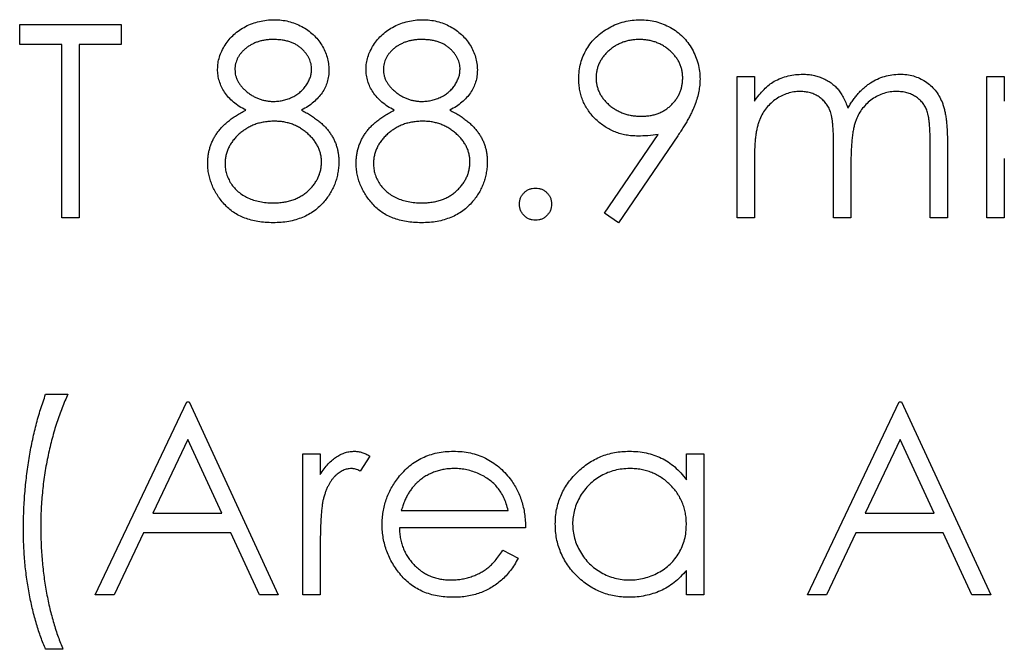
# Model space of a CAD drawing. Header units: millimetres. Extents: x 0 to 1576, y 0 to 1348.
# Tile 16 of 46: x 647 to 665, y 1062 to 1073. Entities that reach past the tile are written whole.
import ezdxf

# ---------------------------------------------------------------- set-up
doc = ezdxf.new("R2010")
doc.units = ezdxf.units.MM
doc.linetypes.add('SLD-Solid', pattern=[0])
doc.layers.add('SLD-0', color=179, linetype='SLD-Solid')

msp = doc.modelspace()

# ---------------------------------------------------------------- linework, layer by layer
at = {"layer": 'SLD-0', "color": 7, "linetype": 'SLD-Solid', "lineweight": 25}
for p, q in [((646.943, 1073.316), (648.783, 1073.316)), ((646.943, 1072.957), (646.943, 1073.316)), ((648.783, 1073.316), (648.783, 1072.957)), ((647.706, 1072.957), (646.943, 1072.957)), ((647.706, 1069.816), (647.706, 1072.957)), ((648.783, 1072.957), (648.02, 1072.957)), ((648.02, 1072.957), (648.02, 1069.816)), ((659.956, 1072.374), (660.27, 1072.374)), ((659.956, 1069.816), (659.956, 1072.374)), ((660.27, 1072.374), (660.27, 1071.929)), ((664.488, 1072.374), (664.802, 1072.374)), ((664.488, 1069.816), (664.488, 1072.374)), ((664.802, 1072.374), (664.802, 1071.929)), ((657.551, 1069.901), (658.524, 1071.323)), ((658.88, 1071.302), (657.802, 1069.726)), ((663.456, 1069.816), (663.456, 1071.203)), ((663.77, 1071.201), (663.77, 1069.816)), ((661.706, 1069.816), (661.706, 1071.116)), ((660.27, 1070.892), (660.27, 1069.816)), ((664.802, 1070.892), (664.802, 1069.816)), ((662.02, 1070.811), (662.02, 1069.816)), ((648.02, 1069.816), (647.706, 1069.816)), ((657.802, 1069.726), (657.551, 1069.901)), ((660.27, 1069.816), (659.956, 1069.816)), ((662.02, 1069.816), (661.706, 1069.816)), ((663.77, 1069.816), (663.456, 1069.816)), ((664.802, 1069.816), (664.488, 1069.816)), ((647.414, 1066.617), (647.818, 1066.617)), ((648.312, 1062.983), (649.972, 1066.483)), ((649.972, 1066.483), (650.017, 1066.483)), ((650.017, 1066.483), (651.632, 1062.983)), ((661.235, 1062.983), (662.895, 1066.483)), ((662.895, 1066.483), (662.94, 1066.483)), ((662.94, 1066.483), (664.555, 1062.983)), ((649.991, 1065.8), (649.357, 1064.463)), ((650.608, 1064.463), (649.991, 1065.8)), ((662.914, 1065.8), (662.28, 1064.463)), ((663.531, 1064.463), (662.914, 1065.8)), ((652.081, 1062.983), (652.081, 1065.54)), ((652.081, 1065.54), (652.395, 1065.54)), ((652.395, 1065.54), (652.395, 1065.164)), ((653.292, 1065.497), (653.12, 1065.225)), ((659.036, 1065.54), (659.35, 1065.54)), ((659.036, 1065.067), (659.036, 1065.54)), ((659.35, 1065.54), (659.35, 1062.983)), ((649.357, 1064.463), (650.608, 1064.463)), ((653.864, 1064.508), (655.805, 1064.508)), ((662.28, 1064.463), (663.531, 1064.463)), ((649.187, 1064.104), (648.654, 1062.983)), ((650.773, 1064.104), (649.187, 1064.104)), ((651.291, 1062.983), (650.773, 1064.104)), ((656.119, 1064.194), (653.831, 1064.194)), ((662.11, 1064.104), (661.578, 1062.983)), ((663.696, 1064.104), (662.11, 1064.104)), ((664.214, 1062.983), (663.696, 1064.104)), ((652.395, 1063.842), (652.395, 1062.983)), ((655.706, 1063.79), (655.985, 1063.644)), ((659.036, 1062.983), (659.036, 1063.425)), ((648.654, 1062.983), (648.312, 1062.983)), ((651.632, 1062.983), (651.291, 1062.983)), ((652.395, 1062.983), (652.081, 1062.983)), ((659.35, 1062.983), (659.036, 1062.983)), ((661.578, 1062.983), (661.235, 1062.983)), ((664.555, 1062.983), (664.214, 1062.983)), ((647.728, 1061.995), (647.414, 1061.995))]:
    msp.add_line(p, q, dxfattribs=at)
for points, knots in [([(650.533, 1072.508), (650.534, 1072.545), (650.538, 1072.62), (650.564, 1072.731), (650.608, 1072.841), (650.667, 1072.948), (650.74, 1073.049), (650.828, 1073.14), (650.929, 1073.219), (651.041, 1073.285), (651.162, 1073.34), (651.29, 1073.377), (651.423, 1073.401), (651.513, 1073.404), (651.559, 1073.406)], [0, 0, 0, 0, 0.074058, 0.14887, 0.226668, 0.307735, 0.391157, 0.473929, 0.557928, 0.644989, 0.733364, 0.821092, 0.909287, 1, 1, 1, 1]), ([(651.559, 1073.406), (651.603, 1073.404), (651.691, 1073.401), (651.82, 1073.378), (651.943, 1073.338), (652.061, 1073.284), (652.17, 1073.218), (652.267, 1073.137), (652.352, 1073.047), (652.422, 1072.946), (652.481, 1072.839), (652.521, 1072.728), (652.547, 1072.614), (652.55, 1072.536), (652.552, 1072.498)], [0, 0, 0, 0, 0.08941, 0.176306, 0.262626, 0.349446, 0.435498, 0.518928, 0.601355, 0.684256, 0.765807, 0.844877, 0.92228, 1, 1, 1, 1]), ([(653.225, 1072.508), (653.227, 1072.545), (653.23, 1072.62), (653.257, 1072.731), (653.3, 1072.841), (653.359, 1072.948), (653.432, 1073.049), (653.52, 1073.14), (653.621, 1073.219), (653.734, 1073.285), (653.855, 1073.34), (653.983, 1073.377), (654.115, 1073.401), (654.205, 1073.404), (654.251, 1073.406)], [0, 0, 0, 0, 0.074058, 0.14887, 0.226668, 0.307735, 0.391157, 0.473929, 0.557928, 0.644989, 0.733364, 0.821092, 0.909287, 1, 1, 1, 1]), ([(654.251, 1073.406), (654.295, 1073.404), (654.383, 1073.401), (654.512, 1073.378), (654.636, 1073.338), (654.753, 1073.284), (654.862, 1073.218), (654.959, 1073.137), (655.044, 1073.047), (655.115, 1072.946), (655.173, 1072.839), (655.213, 1072.728), (655.239, 1072.614), (655.243, 1072.536), (655.244, 1072.498)], [0, 0, 0, 0, 0.08941, 0.176306, 0.262626, 0.349446, 0.435498, 0.518928, 0.601355, 0.684256, 0.765807, 0.844877, 0.92228, 1, 1, 1, 1]), ([(657.084, 1072.334), (657.086, 1072.383), (657.089, 1072.479), (657.117, 1072.619), (657.162, 1072.752), (657.225, 1072.877), (657.304, 1072.992), (657.399, 1073.095), (657.509, 1073.186), (657.633, 1073.264), (657.766, 1073.327), (657.906, 1073.373), (658.051, 1073.4), (658.149, 1073.404), (658.198, 1073.406)], [0, 0, 0, 0, 0.085249, 0.167327, 0.248175, 0.328829, 0.409908, 0.490584, 0.572993, 0.658265, 0.744222, 0.82906, 0.913938, 1, 1, 1, 1]), ([(658.198, 1073.406), (658.247, 1073.404), (658.342, 1073.4), (658.483, 1073.374), (658.618, 1073.329), (658.747, 1073.267), (658.865, 1073.19), (658.972, 1073.098), (659.064, 1072.991), (659.142, 1072.872), (659.205, 1072.743), (659.25, 1072.61), (659.278, 1072.471), (659.281, 1072.377), (659.283, 1072.33)], [0, 0, 0, 0, 0.085532, 0.169003, 0.251943, 0.335682, 0.419409, 0.501265, 0.583703, 0.668, 0.751919, 0.834598, 0.916526, 1, 1, 1, 1]), ([(651.541, 1073.047), (651.516, 1073.046), (651.468, 1073.045), (651.398, 1073.038), (651.331, 1073.025), (651.267, 1073.008), (651.206, 1072.985), (651.148, 1072.957), (651.095, 1072.924), (651.044, 1072.887), (650.998, 1072.845), (650.957, 1072.803), (650.924, 1072.757), (650.895, 1072.71), (650.874, 1072.661), (650.859, 1072.61), (650.848, 1072.557), (650.847, 1072.521), (650.847, 1072.503)], [0, 0, 0, 0, 0.075243, 0.147209, 0.216447, 0.284025, 0.350655, 0.415031, 0.47963, 0.544652, 0.608044, 0.667828, 0.725114, 0.780992, 0.835527, 0.889438, 0.944072, 1, 1, 1, 1]), ([(652.238, 1072.51), (652.237, 1072.526), (652.236, 1072.559), (652.228, 1072.608), (652.213, 1072.656), (652.194, 1072.703), (652.168, 1072.748), (652.138, 1072.793), (652.101, 1072.836), (652.06, 1072.879), (652.013, 1072.918), (651.96, 1072.953), (651.903, 1072.982), (651.84, 1073.006), (651.772, 1073.024), (651.7, 1073.037), (651.622, 1073.045), (651.569, 1073.046), (651.541, 1073.047)], [0, 0, 0, 0, 0.050902, 0.101034, 0.151084, 0.203062, 0.256248, 0.310847, 0.368769, 0.430015, 0.49252, 0.556049, 0.621996, 0.690192, 0.761385, 0.836356, 0.915487, 1, 1, 1, 1]), ([(654.233, 1073.047), (654.209, 1073.046), (654.161, 1073.045), (654.09, 1073.038), (654.023, 1073.025), (653.959, 1073.008), (653.899, 1072.985), (653.841, 1072.957), (653.787, 1072.924), (653.736, 1072.887), (653.69, 1072.845), (653.65, 1072.803), (653.616, 1072.757), (653.587, 1072.71), (653.566, 1072.661), (653.551, 1072.61), (653.54, 1072.557), (653.54, 1072.521), (653.539, 1072.503)], [0, 0, 0, 0, 0.075243, 0.147209, 0.216447, 0.284025, 0.350655, 0.415031, 0.47963, 0.544652, 0.608044, 0.667828, 0.725114, 0.780992, 0.835527, 0.889438, 0.944072, 1, 1, 1, 1]), ([(654.93, 1072.51), (654.93, 1072.526), (654.929, 1072.559), (654.92, 1072.608), (654.906, 1072.656), (654.886, 1072.703), (654.86, 1072.748), (654.83, 1072.793), (654.793, 1072.836), (654.752, 1072.879), (654.705, 1072.918), (654.653, 1072.953), (654.595, 1072.982), (654.532, 1073.006), (654.464, 1073.024), (654.392, 1073.037), (654.314, 1073.045), (654.261, 1073.046), (654.233, 1073.047)], [0, 0, 0, 0, 0.050902, 0.101034, 0.151084, 0.203062, 0.256248, 0.310847, 0.368769, 0.430015, 0.49252, 0.556049, 0.621996, 0.690192, 0.761385, 0.836356, 0.915487, 1, 1, 1, 1]), ([(658.182, 1073.047), (658.155, 1073.046), (658.103, 1073.044), (658.026, 1073.035), (657.952, 1073.019), (657.881, 1072.997), (657.813, 1072.968), (657.747, 1072.933), (657.685, 1072.891), (657.627, 1072.844), (657.573, 1072.792), (657.527, 1072.737), (657.487, 1072.679), (657.454, 1072.619), (657.429, 1072.556), (657.411, 1072.49), (657.4, 1072.421), (657.399, 1072.375), (657.398, 1072.351)], [0, 0, 0, 0, 0.068712, 0.134812, 0.199538, 0.263335, 0.326747, 0.390328, 0.454126, 0.519203, 0.58351, 0.645497, 0.70529, 0.763488, 0.821856, 0.880004, 0.939108, 1, 1, 1, 1]), ([(658.969, 1072.351), (658.968, 1072.375), (658.967, 1072.421), (658.956, 1072.49), (658.937, 1072.556), (658.913, 1072.619), (658.88, 1072.679), (658.84, 1072.737), (658.793, 1072.792), (658.739, 1072.844), (658.681, 1072.891), (658.619, 1072.933), (658.553, 1072.968), (658.485, 1072.997), (658.414, 1073.019), (658.339, 1073.035), (658.262, 1073.044), (658.209, 1073.046), (658.182, 1073.047)], [0, 0, 0, 0, 0.06076, 0.119735, 0.177757, 0.235999, 0.29407, 0.353733, 0.415973, 0.48014, 0.545076, 0.608735, 0.672178, 0.735453, 0.799112, 0.864284, 0.930837, 1, 1, 1, 1]), ([(651.044, 1071.766), (651.003, 1071.788), (650.925, 1071.831), (650.821, 1071.909), (650.731, 1071.995), (650.659, 1072.088), (650.602, 1072.187), (650.563, 1072.291), (650.537, 1072.398), (650.534, 1072.471), (650.533, 1072.508)], [0, 0, 0, 0, 0.14586, 0.282426, 0.41085, 0.535029, 0.654701, 0.770133, 0.884556, 1, 1, 1, 1]), ([(650.847, 1072.503), (650.848, 1072.484), (650.849, 1072.448), (650.859, 1072.395), (650.875, 1072.342), (650.9, 1072.292), (650.929, 1072.242), (650.966, 1072.194), (651.009, 1072.148), (651.058, 1072.103), (651.112, 1072.061), (651.168, 1072.025), (651.227, 1071.994), (651.288, 1071.969), (651.352, 1071.949), (651.417, 1071.935), (651.485, 1071.926), (651.53, 1071.925), (651.554, 1071.925)], [0, 0, 0, 0, 0.054564, 0.107826, 0.161924, 0.21751, 0.274498, 0.334815, 0.397555, 0.464755, 0.532901, 0.600097, 0.665354, 0.731084, 0.796883, 0.863292, 0.930831, 1, 1, 1, 1]), ([(651.554, 1071.925), (651.583, 1071.926), (651.643, 1071.927), (651.73, 1071.944), (651.815, 1071.969), (651.896, 1072.004), (651.972, 1072.047), (652.04, 1072.1), (652.099, 1072.159), (652.149, 1072.225), (652.187, 1072.296), (652.217, 1072.366), (652.235, 1072.438), (652.237, 1072.486), (652.238, 1072.51)], [0, 0, 0, 0, 0.08969, 0.178494, 0.266838, 0.356558, 0.445334, 0.530806, 0.614076, 0.697707, 0.779142, 0.855354, 0.928557, 1, 1, 1, 1]), ([(652.552, 1072.498), (652.551, 1072.46), (652.548, 1072.385), (652.524, 1072.276), (652.484, 1072.175), (652.43, 1072.079), (652.359, 1071.99), (652.272, 1071.908), (652.171, 1071.831), (652.094, 1071.788), (652.055, 1071.766)], [0, 0, 0, 0, 0.121904, 0.2394126, 0.3554101, 0.4720907, 0.592859, 0.7187035, 0.8548924, 1, 1, 1, 1]), ([(653.736, 1071.766), (653.696, 1071.788), (653.617, 1071.831), (653.513, 1071.909), (653.424, 1071.995), (653.351, 1072.088), (653.294, 1072.187), (653.255, 1072.291), (653.229, 1072.398), (653.226, 1072.471), (653.225, 1072.508)], [0, 0, 0, 0, 0.14586, 0.282426, 0.41085, 0.535029, 0.654701, 0.770133, 0.884556, 1, 1, 1, 1]), ([(653.539, 1072.503), (653.54, 1072.484), (653.541, 1072.448), (653.552, 1072.395), (653.567, 1072.342), (653.592, 1072.292), (653.622, 1072.242), (653.658, 1072.194), (653.702, 1072.148), (653.751, 1072.103), (653.804, 1072.061), (653.861, 1072.025), (653.92, 1071.994), (653.981, 1071.969), (654.044, 1071.949), (654.109, 1071.935), (654.177, 1071.926), (654.223, 1071.925), (654.246, 1071.925)], [0, 0, 0, 0, 0.054564, 0.107826, 0.161924, 0.21751, 0.274498, 0.334815, 0.397555, 0.464755, 0.532901, 0.600097, 0.665354, 0.731084, 0.796883, 0.863292, 0.930831, 1, 1, 1, 1]), ([(654.246, 1071.925), (654.276, 1071.926), (654.335, 1071.927), (654.422, 1071.944), (654.507, 1071.969), (654.589, 1072.004), (654.665, 1072.047), (654.733, 1072.1), (654.792, 1072.159), (654.841, 1072.225), (654.879, 1072.296), (654.909, 1072.366), (654.927, 1072.438), (654.929, 1072.486), (654.93, 1072.51)], [0, 0, 0, 0, 0.08969, 0.178494, 0.266838, 0.356558, 0.445334, 0.530806, 0.614076, 0.697707, 0.779142, 0.855354, 0.928557, 1, 1, 1, 1]), ([(655.244, 1072.498), (655.243, 1072.46), (655.24, 1072.385), (655.216, 1072.276), (655.176, 1072.175), (655.122, 1072.079), (655.051, 1071.99), (654.964, 1071.908), (654.863, 1071.831), (654.787, 1071.788), (654.747, 1071.766)], [0, 0, 0, 0, 0.121904, 0.239413, 0.35541, 0.472091, 0.592859, 0.718703, 0.854892, 1, 1, 1, 1]), ([(658.156, 1071.297), (658.119, 1071.298), (658.047, 1071.299), (657.941, 1071.314), (657.839, 1071.337), (657.742, 1071.37), (657.648, 1071.412), (657.559, 1071.464), (657.474, 1071.525), (657.395, 1071.595), (657.323, 1071.671), (657.258, 1071.753), (657.205, 1071.839), (657.16, 1071.929), (657.126, 1072.025), (657.102, 1072.124), (657.087, 1072.227), (657.085, 1072.298), (657.084, 1072.334)], [0, 0, 0, 0, 0.0662949, 0.1301311, 0.1928622, 0.25436, 0.3159098, 0.3773381, 0.4402053, 0.5041751, 0.5680336, 0.6302277, 0.6908615, 0.7514218, 0.8114657, 0.8727505, 0.9353907, 1, 1, 1, 1]), ([(657.398, 1072.351), (657.399, 1072.328), (657.4, 1072.281), (657.412, 1072.212), (657.431, 1072.147), (657.457, 1072.083), (657.491, 1072.022), (657.532, 1071.965), (657.581, 1071.91), (657.637, 1071.858), (657.697, 1071.81), (657.762, 1071.769), (657.83, 1071.734), (657.901, 1071.706), (657.975, 1071.683), (658.052, 1071.667), (658.132, 1071.658), (658.187, 1071.656), (658.214, 1071.656)], [0, 0, 0, 0, 0.05954, 0.117423, 0.17444, 0.231734, 0.289722, 0.3492, 0.410516, 0.47508, 0.540094, 0.604444, 0.668697, 0.73211, 0.796739, 0.862906, 0.930462, 1, 1, 1, 1]), ([(658.214, 1071.656), (658.242, 1071.656), (658.296, 1071.658), (658.376, 1071.667), (658.451, 1071.683), (658.521, 1071.706), (658.588, 1071.733), (658.651, 1071.769), (658.709, 1071.811), (658.763, 1071.858), (658.81, 1071.91), (658.853, 1071.965), (658.889, 1072.023), (658.918, 1072.084), (658.941, 1072.147), (658.957, 1072.213), (658.966, 1072.281), (658.968, 1072.328), (658.969, 1072.351)], [0, 0, 0, 0, 0.072713, 0.141547, 0.208363, 0.272462, 0.33539, 0.397711, 0.459383, 0.522098, 0.584315, 0.644392, 0.703345, 0.761509, 0.82003, 0.878517, 0.938265, 1, 1, 1, 1]), ([(659.283, 1072.33), (659.282, 1072.293), (659.279, 1072.219), (659.262, 1072.106), (659.234, 1071.99), (659.202, 1071.892), (659.171, 1071.812), (659.141, 1071.748), (659.109, 1071.681), (659.071, 1071.611), (659.03, 1071.538), (658.984, 1071.462), (658.934, 1071.383), (658.898, 1071.33), (658.88, 1071.302)], [0, 0, 0, 0, 0.09832, 0.199417, 0.305603, 0.416162, 0.474582, 0.537006, 0.603857, 0.67409, 0.749417, 0.828253, 0.912054, 1, 1, 1, 1]), ([(660.27, 1071.929), (660.298, 1071.968), (660.352, 1072.042), (660.441, 1072.141), (660.53, 1072.224), (660.594, 1072.268), (660.625, 1072.289)], [0, 0, 0, 0, 0.283595, 0.543395, 0.780646, 1, 1, 1, 1]), ([(660.625, 1072.289), (660.667, 1072.309), (660.75, 1072.348), (660.881, 1072.389), (661.016, 1072.413), (661.106, 1072.417), (661.152, 1072.418)], [0, 0, 0, 0, 0.253734, 0.503035, 0.750014, 1, 1, 1, 1]), ([(661.152, 1072.418), (661.183, 1072.417), (661.244, 1072.415), (661.335, 1072.402), (661.422, 1072.379), (661.507, 1072.346), (661.587, 1072.307), (661.66, 1072.261), (661.726, 1072.209), (661.784, 1072.15), (661.836, 1072.08), (661.884, 1071.999), (661.928, 1071.905), (661.953, 1071.837), (661.966, 1071.801)], [0, 0, 0, 0, 0.084152, 0.166532, 0.248836, 0.331246, 0.412957, 0.490494, 0.566156, 0.639987, 0.716765, 0.802144, 0.895833, 1, 1, 1, 1]), ([(661.966, 1071.801), (661.98, 1071.826), (662.007, 1071.874), (662.052, 1071.943), (662.099, 1072.007), (662.149, 1072.067), (662.202, 1072.123), (662.257, 1072.174), (662.314, 1072.22), (662.394, 1072.274), (662.498, 1072.332), (662.629, 1072.382), (662.765, 1072.413), (662.857, 1072.417), (662.904, 1072.418)], [0, 0, 0, 0, 0.071766, 0.141226, 0.209116, 0.27484, 0.339483, 0.402476, 0.464942, 0.526833, 0.647415, 0.765562, 0.881615, 1, 1, 1, 1]), ([(662.904, 1072.418), (662.947, 1072.417), (663.031, 1072.414), (663.153, 1072.389), (663.267, 1072.346), (663.372, 1072.288), (663.468, 1072.215), (663.55, 1072.128), (663.62, 1072.027), (663.666, 1071.933), (663.697, 1071.85), (663.716, 1071.779), (663.733, 1071.7), (663.747, 1071.615), (663.757, 1071.522), (663.764, 1071.422), (663.769, 1071.314), (663.77, 1071.24), (663.77, 1071.201)], [0, 0, 0, 0, 0.075604, 0.147965, 0.218797, 0.28947, 0.359724, 0.429708, 0.500497, 0.574429, 0.613947, 0.657155, 0.703973, 0.754939, 0.809707, 0.868833, 0.932385, 1, 1, 1, 1]), ([(661.097, 1072.104), (661.059, 1072.103), (660.984, 1072.1), (660.872, 1072.072), (660.765, 1072.029), (660.663, 1071.97), (660.569, 1071.896), (660.487, 1071.809), (660.418, 1071.71), (660.372, 1071.618), (660.343, 1071.536), (660.323, 1071.467), (660.306, 1071.39), (660.294, 1071.305), (660.282, 1071.213), (660.276, 1071.113), (660.27, 1071.005), (660.27, 1070.931), (660.27, 1070.892)], [0, 0, 0, 0, 0.068677, 0.136871, 0.206114, 0.277538, 0.349772, 0.421251, 0.492911, 0.567027, 0.606614, 0.649704, 0.697303, 0.749086, 0.804881, 0.865485, 0.930237, 1, 1, 1, 1]), ([(661.706, 1071.116), (661.706, 1071.153), (661.706, 1071.224), (661.703, 1071.325), (661.698, 1071.417), (661.692, 1071.5), (661.684, 1071.573), (661.674, 1071.638), (661.663, 1071.693), (661.644, 1071.753), (661.615, 1071.82), (661.569, 1071.891), (661.511, 1071.954), (661.444, 1072.007), (661.368, 1072.051), (661.284, 1072.082), (661.193, 1072.101), (661.13, 1072.103), (661.097, 1072.104)], [0, 0, 0, 0, 0.08253, 0.158779, 0.227738, 0.289946, 0.345499, 0.393896, 0.436374, 0.472122, 0.536384, 0.599078, 0.661948, 0.726311, 0.791771, 0.858647, 0.927305, 1, 1, 1, 1]), ([(662.849, 1072.104), (662.81, 1072.103), (662.731, 1072.1), (662.617, 1072.072), (662.507, 1072.028), (662.405, 1071.966), (662.311, 1071.891), (662.23, 1071.802), (662.163, 1071.702), (662.118, 1071.609), (662.089, 1071.525), (662.07, 1071.452), (662.056, 1071.369), (662.042, 1071.276), (662.033, 1071.174), (662.025, 1071.061), (662.021, 1070.939), (662.02, 1070.855), (662.02, 1070.811)], [0, 0, 0, 0, 0.068158, 0.134707, 0.201865, 0.270788, 0.340024, 0.408083, 0.476813, 0.547346, 0.58564, 0.628865, 0.677153, 0.730803, 0.789807, 0.854325, 0.924365, 1, 1, 1, 1]), ([(663.456, 1071.203), (663.456, 1071.235), (663.456, 1071.298), (663.453, 1071.389), (663.448, 1071.471), (663.442, 1071.545), (663.434, 1071.611), (663.423, 1071.669), (663.412, 1071.72), (663.393, 1071.776), (663.363, 1071.838), (663.317, 1071.905), (663.26, 1071.963), (663.194, 1072.013), (663.118, 1072.054), (663.035, 1072.084), (662.944, 1072.102), (662.882, 1072.103), (662.849, 1072.104)], [0, 0, 0, 0, 0.078343, 0.150563, 0.216151, 0.27568, 0.328707, 0.375904, 0.417302, 0.452693, 0.517265, 0.581217, 0.645322, 0.712024, 0.78013, 0.850218, 0.922649, 1, 1, 1, 1]), ([(650.353, 1070.807), (650.354, 1070.831), (650.355, 1070.88), (650.363, 1070.951), (650.376, 1071.021), (650.393, 1071.089), (650.416, 1071.155), (650.445, 1071.219), (650.477, 1071.282), (650.516, 1071.343), (650.56, 1071.401), (650.61, 1071.459), (650.667, 1071.514), (650.73, 1071.568), (650.799, 1071.621), (650.875, 1071.671), (650.956, 1071.721), (651.014, 1071.75), (651.044, 1071.766)], [0, 0, 0, 0, 0.058854, 0.116315, 0.172675, 0.22878, 0.28458, 0.340257, 0.39663, 0.453507, 0.512318, 0.572648, 0.636022, 0.702363, 0.771483, 0.844184, 0.92007, 1, 1, 1, 1]), ([(652.055, 1071.766), (652.084, 1071.751), (652.139, 1071.722), (652.219, 1071.675), (652.292, 1071.625), (652.36, 1071.576), (652.422, 1071.524), (652.477, 1071.47), (652.526, 1071.415), (652.57, 1071.358), (652.608, 1071.299), (652.641, 1071.239), (652.669, 1071.177), (652.692, 1071.112), (652.71, 1071.046), (652.723, 1070.977), (652.73, 1070.907), (652.731, 1070.859), (652.732, 1070.835)], [0, 0, 0, 0, 0.079525, 0.1551, 0.22722, 0.295911, 0.362056, 0.42552, 0.485813, 0.544495, 0.60146, 0.657841, 0.713974, 0.769468, 0.82613, 0.882885, 0.940701, 1, 1, 1, 1]), ([(653.046, 1070.807), (653.046, 1070.831), (653.047, 1070.88), (653.055, 1070.951), (653.068, 1071.021), (653.085, 1071.089), (653.109, 1071.155), (653.137, 1071.219), (653.17, 1071.282), (653.208, 1071.343), (653.252, 1071.401), (653.302, 1071.459), (653.359, 1071.514), (653.423, 1071.568), (653.491, 1071.621), (653.567, 1071.671), (653.649, 1071.721), (653.707, 1071.75), (653.736, 1071.766)], [0, 0, 0, 0, 0.058854, 0.116315, 0.172675, 0.22878, 0.28458, 0.340257, 0.39663, 0.453507, 0.512318, 0.572648, 0.636022, 0.702363, 0.771483, 0.844184, 0.92007, 1, 1, 1, 1]), ([(654.747, 1071.766), (654.776, 1071.751), (654.832, 1071.722), (654.911, 1071.675), (654.984, 1071.625), (655.052, 1071.576), (655.114, 1071.524), (655.169, 1071.47), (655.219, 1071.415), (655.262, 1071.358), (655.3, 1071.299), (655.333, 1071.239), (655.362, 1071.177), (655.384, 1071.112), (655.402, 1071.046), (655.415, 1070.977), (655.422, 1070.907), (655.423, 1070.859), (655.424, 1070.835)], [0, 0, 0, 0, 0.079525, 0.1551, 0.22722, 0.295911, 0.362056, 0.42552, 0.485813, 0.544495, 0.60146, 0.657841, 0.713974, 0.769468, 0.82613, 0.882885, 0.940701, 1, 1, 1, 1]), ([(651.561, 1071.566), (651.53, 1071.565), (651.469, 1071.564), (651.38, 1071.552), (651.294, 1071.535), (651.212, 1071.51), (651.134, 1071.477), (651.059, 1071.437), (650.989, 1071.389), (650.923, 1071.336), (650.864, 1071.278), (650.811, 1071.216), (650.767, 1071.152), (650.731, 1071.086), (650.702, 1071.017), (650.682, 1070.945), (650.67, 1070.872), (650.668, 1070.821), (650.667, 1070.796)], [0, 0, 0, 0, 0.071269, 0.139812, 0.206497, 0.271535, 0.336082, 0.400528, 0.464984, 0.53005, 0.594423, 0.655583, 0.714849, 0.772115, 0.828999, 0.885122, 0.942079, 1, 1, 1, 1]), ([(652.417, 1070.829), (652.417, 1070.853), (652.415, 1070.9), (652.403, 1070.97), (652.383, 1071.037), (652.356, 1071.103), (652.32, 1071.166), (652.277, 1071.228), (652.225, 1071.286), (652.167, 1071.343), (652.103, 1071.395), (652.035, 1071.441), (651.964, 1071.479), (651.89, 1071.511), (651.812, 1071.536), (651.731, 1071.553), (651.647, 1071.564), (651.59, 1071.565), (651.561, 1071.566)], [0, 0, 0, 0, 0.057339, 0.113063, 0.169181, 0.225775, 0.283826, 0.343454, 0.405907, 0.471392, 0.538003, 0.603064, 0.667602, 0.732225, 0.797005, 0.863048, 0.930357, 1, 1, 1, 1]), ([(654.254, 1071.566), (654.223, 1071.565), (654.161, 1071.564), (654.072, 1071.552), (653.986, 1071.535), (653.904, 1071.51), (653.826, 1071.477), (653.752, 1071.437), (653.681, 1071.389), (653.616, 1071.336), (653.556, 1071.278), (653.504, 1071.216), (653.459, 1071.152), (653.423, 1071.086), (653.394, 1071.017), (653.375, 1070.945), (653.362, 1070.872), (653.361, 1070.821), (653.36, 1070.796)], [0, 0, 0, 0, 0.071269, 0.139812, 0.206497, 0.271535, 0.336082, 0.400528, 0.464984, 0.53005, 0.594423, 0.655583, 0.714849, 0.772115, 0.828999, 0.885122, 0.942079, 1, 1, 1, 1]), ([(655.11, 1070.829), (655.109, 1070.853), (655.107, 1070.9), (655.096, 1070.97), (655.076, 1071.037), (655.048, 1071.103), (655.012, 1071.166), (654.969, 1071.228), (654.918, 1071.286), (654.859, 1071.343), (654.795, 1071.395), (654.728, 1071.441), (654.657, 1071.479), (654.582, 1071.511), (654.504, 1071.536), (654.424, 1071.553), (654.34, 1071.564), (654.283, 1071.565), (654.254, 1071.566)], [0, 0, 0, 0, 0.057339, 0.113063, 0.169181, 0.225775, 0.283826, 0.343454, 0.405907, 0.471392, 0.538003, 0.603064, 0.667602, 0.732225, 0.797005, 0.863048, 0.930357, 1, 1, 1, 1]), ([(658.524, 1071.323), (658.462, 1071.316), (658.34, 1071.301), (658.217, 1071.298), (658.156, 1071.297)], [0, 0, 0, 0, 0.507858, 1, 1, 1, 1]), ([(651.541, 1070.085), (651.574, 1070.086), (651.638, 1070.087), (651.731, 1070.098), (651.818, 1070.115), (651.901, 1070.14), (651.979, 1070.17), (652.051, 1070.21), (652.119, 1070.254), (652.18, 1070.307), (652.235, 1070.363), (652.284, 1070.423), (652.326, 1070.485), (652.359, 1070.549), (652.385, 1070.616), (652.404, 1070.684), (652.416, 1070.756), (652.417, 1070.804), (652.417, 1070.829)], [0, 0, 0, 0, 0.076559, 0.149161, 0.218827, 0.285567, 0.350313, 0.414125, 0.477179, 0.540368, 0.602202, 0.662034, 0.719934, 0.775907, 0.831115, 0.886667, 0.942552, 1, 1, 1, 1]), ([(652.732, 1070.835), (652.731, 1070.802), (652.729, 1070.735), (652.716, 1070.636), (652.696, 1070.541), (652.667, 1070.448), (652.629, 1070.359), (652.583, 1070.273), (652.53, 1070.188), (652.488, 1070.137), (652.466, 1070.11)], [0, 0, 0, 0, 0.128158, 0.253673, 0.377325, 0.499385, 0.622918, 0.745839, 0.871395, 1, 1, 1, 1]), ([(654.233, 1070.085), (654.266, 1070.086), (654.33, 1070.087), (654.423, 1070.098), (654.511, 1070.115), (654.593, 1070.14), (654.671, 1070.17), (654.743, 1070.21), (654.811, 1070.254), (654.872, 1070.307), (654.928, 1070.363), (654.976, 1070.423), (655.018, 1070.485), (655.051, 1070.549), (655.077, 1070.616), (655.096, 1070.684), (655.108, 1070.756), (655.109, 1070.804), (655.11, 1070.829)], [0, 0, 0, 0, 0.076559, 0.149161, 0.218827, 0.285567, 0.350313, 0.414125, 0.477179, 0.540368, 0.602202, 0.662034, 0.719934, 0.775907, 0.831115, 0.886667, 0.942552, 1, 1, 1, 1]), ([(655.424, 1070.835), (655.423, 1070.802), (655.422, 1070.735), (655.408, 1070.636), (655.388, 1070.541), (655.359, 1070.448), (655.322, 1070.359), (655.275, 1070.273), (655.222, 1070.188), (655.18, 1070.137), (655.159, 1070.11)], [0, 0, 0, 0, 0.128158, 0.253673, 0.377325, 0.499385, 0.622918, 0.745839, 0.871395, 1, 1, 1, 1]), ([(651.538, 1069.726), (651.49, 1069.727), (651.399, 1069.73), (651.266, 1069.745), (651.142, 1069.771), (651.026, 1069.808), (650.919, 1069.855), (650.822, 1069.914), (650.732, 1069.982), (650.653, 1070.062), (650.583, 1070.147), (650.521, 1070.235), (650.47, 1070.325), (650.427, 1070.417), (650.394, 1070.511), (650.371, 1070.608), (650.356, 1070.707), (650.354, 1070.773), (650.353, 1070.807)], [0, 0, 0, 0, 0.078556, 0.152863, 0.22356, 0.290375, 0.355403, 0.418291, 0.480389, 0.543073, 0.604924, 0.664398, 0.721943, 0.778375, 0.83383, 0.888861, 0.944089, 1, 1, 1, 1]), ([(650.667, 1070.796), (650.669, 1070.765), (650.671, 1070.702), (650.693, 1070.61), (650.727, 1070.521), (650.775, 1070.435), (650.835, 1070.355), (650.908, 1070.286), (650.99, 1070.224), (651.084, 1070.174), (651.187, 1070.134), (651.299, 1070.106), (651.417, 1070.088), (651.499, 1070.086), (651.541, 1070.085)], [0, 0, 0, 0, 0.074898, 0.148596, 0.224471, 0.302323, 0.381919, 0.461149, 0.542417, 0.626716, 0.714597, 0.804903, 0.900127, 1, 1, 1, 1]), ([(654.23, 1069.726), (654.183, 1069.727), (654.091, 1069.73), (653.958, 1069.745), (653.834, 1069.771), (653.718, 1069.808), (653.611, 1069.855), (653.514, 1069.914), (653.424, 1069.982), (653.345, 1070.062), (653.275, 1070.147), (653.214, 1070.235), (653.163, 1070.325), (653.119, 1070.417), (653.086, 1070.511), (653.063, 1070.608), (653.049, 1070.707), (653.047, 1070.773), (653.046, 1070.807)], [0, 0, 0, 0, 0.078556, 0.152863, 0.22356, 0.290375, 0.355403, 0.418291, 0.480389, 0.543073, 0.604924, 0.664398, 0.721943, 0.778375, 0.83383, 0.888861, 0.944089, 1, 1, 1, 1]), ([(653.36, 1070.796), (653.361, 1070.765), (653.364, 1070.702), (653.385, 1070.61), (653.42, 1070.521), (653.468, 1070.435), (653.527, 1070.355), (653.6, 1070.286), (653.683, 1070.224), (653.777, 1070.174), (653.88, 1070.134), (653.991, 1070.106), (654.11, 1070.088), (654.191, 1070.086), (654.233, 1070.085)], [0, 0, 0, 0, 0.074898, 0.148596, 0.224471, 0.302323, 0.381919, 0.461149, 0.542417, 0.626716, 0.714597, 0.804903, 0.900127, 1, 1, 1, 1]), ([(656.007, 1070.063), (656.008, 1070.082), (656.01, 1070.121), (656.027, 1070.176), (656.054, 1070.226), (656.091, 1070.271), (656.136, 1070.308), (656.186, 1070.335), (656.241, 1070.351), (656.279, 1070.353), (656.299, 1070.354)], [0, 0, 0, 0, 0.129097, 0.252046, 0.373905, 0.501038, 0.628171, 0.751376, 0.872426, 1, 1, 1, 1]), ([(656.299, 1070.354), (656.318, 1070.353), (656.357, 1070.351), (656.412, 1070.335), (656.462, 1070.308), (656.506, 1070.271), (656.543, 1070.226), (656.572, 1070.177), (656.587, 1070.121), (656.589, 1070.082), (656.59, 1070.063)], [0, 0, 0, 0, 0.127519, 0.249986, 0.371792, 0.49887, 0.625948, 0.748492, 0.870959, 1, 1, 1, 1]), ([(652.466, 1070.11), (652.439, 1070.08), (652.383, 1070.019), (652.289, 1069.94), (652.185, 1069.874), (652.072, 1069.82), (651.95, 1069.778), (651.82, 1069.747), (651.682, 1069.73), (651.586, 1069.727), (651.538, 1069.726)], [0, 0, 0, 0, 0.119283, 0.237093, 0.354796, 0.474576, 0.59746, 0.724926, 0.858883, 1, 1, 1, 1]), ([(655.159, 1070.11), (655.131, 1070.08), (655.076, 1070.019), (654.981, 1069.94), (654.877, 1069.874), (654.764, 1069.82), (654.643, 1069.778), (654.513, 1069.747), (654.374, 1069.73), (654.279, 1069.727), (654.23, 1069.726)], [0, 0, 0, 0, 0.119283, 0.237093, 0.354796, 0.474576, 0.59746, 0.724926, 0.858883, 1, 1, 1, 1]), ([(656.299, 1069.771), (656.279, 1069.772), (656.241, 1069.774), (656.186, 1069.791), (656.136, 1069.818), (656.091, 1069.855), (656.055, 1069.9), (656.027, 1069.951), (656.01, 1070.005), (656.008, 1070.043), (656.007, 1070.063)], [0, 0, 0, 0, 0.127757, 0.249414, 0.372796, 0.500111, 0.62861, 0.750643, 0.873768, 1, 1, 1, 1]), ([(656.59, 1070.063), (656.589, 1070.043), (656.587, 1070.006), (656.572, 1069.95), (656.543, 1069.901), (656.507, 1069.855), (656.462, 1069.818), (656.412, 1069.791), (656.357, 1069.774), (656.318, 1069.772), (656.299, 1069.771)], [0, 0, 0, 0, 0.126178, 0.248821, 0.37154, 0.499984, 0.627244, 0.749226, 0.872298, 1, 1, 1, 1]), ([(647.01, 1064.165), (647.012, 1064.274), (647.014, 1064.493), (647.034, 1064.817), (647.066, 1065.138), (647.111, 1065.453), (647.168, 1065.76), (647.237, 1066.057), (647.318, 1066.342), (647.382, 1066.526), (647.414, 1066.617)], [0, 0, 0, 0, 0.131664, 0.262136, 0.390776, 0.518632, 0.643982, 0.765918, 0.884434, 1, 1, 1, 1]), ([(647.818, 1066.617), (647.8, 1066.577), (647.762, 1066.496), (647.711, 1066.37), (647.661, 1066.239), (647.616, 1066.103), (647.571, 1065.963), (647.531, 1065.817), (647.493, 1065.666), (647.446, 1065.459), (647.397, 1065.194), (647.355, 1064.87), (647.329, 1064.542), (647.326, 1064.321), (647.324, 1064.21)], [0, 0, 0, 0, 0.053473, 0.108577, 0.164847, 0.222508, 0.282149, 0.343289, 0.405779, 0.470211, 0.600937, 0.732284, 0.865466, 1, 1, 1, 1]), ([(652.395, 1065.164), (652.418, 1065.199), (652.463, 1065.266), (652.536, 1065.355), (652.612, 1065.428), (652.689, 1065.486), (652.77, 1065.53), (652.851, 1065.562), (652.935, 1065.581), (652.991, 1065.584), (653.019, 1065.585)], [0, 0, 0, 0, 0.1600594, 0.3061124, 0.4383665, 0.5605415, 0.6753172, 0.7861136, 0.8928418, 1, 1, 1, 1]), ([(653.019, 1065.585), (653.041, 1065.584), (653.086, 1065.581), (653.154, 1065.564), (653.224, 1065.537), (653.269, 1065.511), (653.292, 1065.497)], [0, 0, 0, 0, 0.225278, 0.463523, 0.720324, 1, 1, 1, 1]), ([(653.811, 1065.108), (653.843, 1065.146), (653.905, 1065.221), (654.011, 1065.319), (654.125, 1065.401), (654.247, 1065.469), (654.377, 1065.52), (654.514, 1065.559), (654.66, 1065.581), (654.76, 1065.584), (654.811, 1065.585)], [0, 0, 0, 0, 0.128835, 0.253589, 0.374643, 0.49534, 0.616325, 0.739759, 0.866842, 1, 1, 1, 1]), ([(654.811, 1065.585), (654.863, 1065.584), (654.966, 1065.581), (655.116, 1065.556), (655.258, 1065.517), (655.392, 1065.462), (655.518, 1065.391), (655.635, 1065.303), (655.745, 1065.201), (655.808, 1065.122), (655.841, 1065.082)], [0, 0, 0, 0, 0.13204, 0.259033, 0.38188, 0.502258, 0.622752, 0.744743, 0.870109, 1, 1, 1, 1]), ([(656.658, 1064.268), (656.659, 1064.313), (656.662, 1064.401), (656.68, 1064.53), (656.711, 1064.655), (656.755, 1064.774), (656.81, 1064.888), (656.878, 1064.998), (656.958, 1065.102), (657.051, 1065.2), (657.151, 1065.29), (657.257, 1065.369), (657.369, 1065.436), (657.486, 1065.49), (657.607, 1065.534), (657.734, 1065.564), (657.866, 1065.581), (657.956, 1065.584), (658.001, 1065.585)], [0, 0, 0, 0, 0.063775, 0.126079, 0.186904, 0.247574, 0.308003, 0.369132, 0.432033, 0.496791, 0.561611, 0.624914, 0.686726, 0.748079, 0.809582, 0.871631, 0.934886, 1, 1, 1, 1]), ([(658.001, 1065.585), (658.053, 1065.584), (658.156, 1065.581), (658.305, 1065.557), (658.447, 1065.518), (658.582, 1065.464), (658.709, 1065.392), (658.827, 1065.302), (658.938, 1065.193), (659.003, 1065.11), (659.036, 1065.067)], [0, 0, 0, 0, 0.129862, 0.254654, 0.376015, 0.495255, 0.614798, 0.738106, 0.865196, 1, 1, 1, 1]), ([(652.959, 1065.271), (652.934, 1065.269), (652.883, 1065.266), (652.807, 1065.239), (652.734, 1065.195), (652.676, 1065.147), (652.631, 1065.101), (652.599, 1065.06), (652.569, 1065.014), (652.541, 1064.965), (652.515, 1064.91), (652.491, 1064.851), (652.47, 1064.787), (652.457, 1064.743), (652.451, 1064.72)], [0, 0, 0, 0, 0.0938065, 0.1913381, 0.2951906, 0.4103123, 0.4719303, 0.5364252, 0.6031187, 0.6741177, 0.749332, 0.8282834, 0.9120398, 1, 1, 1, 1]), ([(653.12, 1065.225), (653.105, 1065.232), (653.076, 1065.245), (653.034, 1065.26), (652.996, 1065.269), (652.971, 1065.27), (652.959, 1065.271)], [0, 0, 0, 0, 0.295139, 0.56023, 0.794983, 1, 1, 1, 1]), ([(654.827, 1065.271), (654.796, 1065.27), (654.734, 1065.269), (654.643, 1065.258), (654.555, 1065.239), (654.47, 1065.213), (654.39, 1065.178), (654.311, 1065.138), (654.238, 1065.088), (654.191, 1065.05), (654.168, 1065.031)], [0, 0, 0, 0, 0.131092, 0.259141, 0.384162, 0.505992, 0.629098, 0.750669, 0.874039, 1, 1, 1, 1]), ([(655.805, 1064.508), (655.794, 1064.55), (655.772, 1064.63), (655.725, 1064.741), (655.673, 1064.84), (655.612, 1064.925), (655.542, 1065.001), (655.461, 1065.068), (655.371, 1065.127), (655.271, 1065.177), (655.165, 1065.22), (655.055, 1065.249), (654.942, 1065.268), (654.866, 1065.27), (654.827, 1065.271)], [0, 0, 0, 0, 0.09624, 0.185231, 0.267501, 0.3444, 0.419595, 0.496891, 0.576638, 0.660268, 0.745387, 0.83004, 0.914474, 1, 1, 1, 1]), ([(658.005, 1065.271), (657.959, 1065.269), (657.869, 1065.266), (657.736, 1065.241), (657.608, 1065.199), (657.488, 1065.142), (657.375, 1065.07), (657.274, 1064.983), (657.185, 1064.883), (657.109, 1064.771), (657.048, 1064.651), (657.005, 1064.525), (656.976, 1064.396), (656.973, 1064.309), (656.972, 1064.265)], [0, 0, 0, 0, 0.0859205, 0.1695934, 0.2524755, 0.3362445, 0.4195045, 0.5020359, 0.5847746, 0.6698465, 0.7541849, 0.8366582, 0.9180097, 1, 1, 1, 1]), ([(659.036, 1064.256), (659.035, 1064.291), (659.033, 1064.361), (659.019, 1064.463), (658.996, 1064.561), (658.963, 1064.654), (658.921, 1064.743), (658.87, 1064.827), (658.809, 1064.907), (658.739, 1064.981), (658.663, 1065.049), (658.582, 1065.109), (658.496, 1065.159), (658.407, 1065.2), (658.313, 1065.232), (658.214, 1065.254), (658.111, 1065.269), (658.041, 1065.27), (658.005, 1065.271)], [0, 0, 0, 0, 0.065634, 0.129188, 0.191219, 0.251913, 0.312507, 0.373494, 0.435152, 0.498741, 0.562095, 0.624187, 0.685476, 0.746097, 0.807612, 0.869967, 0.933951, 1, 1, 1, 1]), ([(653.517, 1064.254), (653.518, 1064.294), (653.52, 1064.372), (653.533, 1064.487), (653.557, 1064.599), (653.589, 1064.708), (653.63, 1064.813), (653.681, 1064.916), (653.741, 1065.015), (653.788, 1065.077), (653.811, 1065.108)], [0, 0, 0, 0, 0.128045, 0.253768, 0.377428, 0.500551, 0.623296, 0.746578, 0.872348, 1, 1, 1, 1]), ([(654.168, 1065.031), (654.151, 1065.016), (654.118, 1064.986), (654.072, 1064.933), (654.029, 1064.876), (653.99, 1064.813), (653.954, 1064.745), (653.92, 1064.671), (653.89, 1064.592), (653.873, 1064.537), (653.864, 1064.508)], [0, 0, 0, 0, 0.109984, 0.22258, 0.3385, 0.458709, 0.585535, 0.717518, 0.854667, 1, 1, 1, 1]), ([(655.841, 1065.082), (655.863, 1065.052), (655.907, 1064.991), (655.962, 1064.893), (656.01, 1064.79), (656.049, 1064.682), (656.08, 1064.568), (656.102, 1064.448), (656.115, 1064.323), (656.118, 1064.238), (656.119, 1064.194)], [0, 0, 0, 0, 0.1185218, 0.2362548, 0.3561744, 0.4772497, 0.6015399, 0.7296184, 0.8621583, 1, 1, 1, 1]), ([(652.451, 1064.72), (652.446, 1064.7), (652.436, 1064.655), (652.426, 1064.579), (652.416, 1064.49), (652.408, 1064.387), (652.402, 1064.271), (652.398, 1064.14), (652.395, 1063.996), (652.395, 1063.895), (652.395, 1063.842)], [0, 0, 0, 0, 0.0708549, 0.1569381, 0.2586004, 0.3758909, 0.5081662, 0.6562378, 0.8201768, 1, 1, 1, 1]), ([(654.803, 1062.938), (654.754, 1062.939), (654.658, 1062.941), (654.519, 1062.96), (654.387, 1062.992), (654.264, 1063.036), (654.149, 1063.093), (654.043, 1063.163), (653.944, 1063.245), (653.856, 1063.34), (653.777, 1063.442), (653.707, 1063.548), (653.648, 1063.658), (653.601, 1063.771), (653.563, 1063.887), (653.536, 1064.007), (653.52, 1064.129), (653.518, 1064.213), (653.517, 1064.254)], [0, 0, 0, 0, 0.071579, 0.139629, 0.204797, 0.268135, 0.329814, 0.391301, 0.453434, 0.516552, 0.579631, 0.641119, 0.701294, 0.76081, 0.819932, 0.87892, 0.938983, 1, 1, 1, 1]), ([(657.991, 1062.938), (657.946, 1062.939), (657.857, 1062.941), (657.726, 1062.96), (657.6, 1062.99), (657.479, 1063.032), (657.363, 1063.088), (657.252, 1063.154), (657.146, 1063.233), (657.047, 1063.324), (656.956, 1063.422), (656.876, 1063.527), (656.809, 1063.638), (656.753, 1063.754), (656.71, 1063.876), (656.68, 1064.002), (656.661, 1064.133), (656.659, 1064.223), (656.658, 1064.268)], [0, 0, 0, 0, 0.06462, 0.127433, 0.189004, 0.24993, 0.310668, 0.372329, 0.434939, 0.499576, 0.564191, 0.626735, 0.688109, 0.749294, 0.810331, 0.871901, 0.935046, 1, 1, 1, 1]), ([(656.972, 1064.265), (656.974, 1064.221), (656.977, 1064.134), (657.004, 1064.005), (657.049, 1063.88), (657.11, 1063.758), (657.187, 1063.646), (657.276, 1063.544), (657.378, 1063.457), (657.491, 1063.383), (657.611, 1063.324), (657.738, 1063.283), (657.869, 1063.256), (657.958, 1063.253), (658.003, 1063.252)], [0, 0, 0, 0, 0.081589, 0.162859, 0.245484, 0.330807, 0.416493, 0.499893, 0.583048, 0.667158, 0.751312, 0.833785, 0.916256, 1, 1, 1, 1]), ([(658.003, 1063.252), (658.048, 1063.253), (658.138, 1063.257), (658.272, 1063.282), (658.401, 1063.324), (658.525, 1063.382), (658.64, 1063.453), (658.744, 1063.537), (658.831, 1063.635), (658.906, 1063.743), (658.964, 1063.86), (659.006, 1063.986), (659.031, 1064.119), (659.034, 1064.209), (659.036, 1064.256)], [0, 0, 0, 0, 0.084802, 0.168664, 0.252552, 0.33824, 0.423103, 0.505556, 0.586176, 0.667136, 0.748499, 0.830452, 0.913456, 1, 1, 1, 1]), ([(647.414, 1061.995), (647.399, 1062.031), (647.368, 1062.103), (647.325, 1062.215), (647.286, 1062.332), (647.248, 1062.453), (647.212, 1062.579), (647.178, 1062.709), (647.148, 1062.844), (647.109, 1063.03), (647.07, 1063.27), (647.035, 1063.563), (647.015, 1063.862), (647.012, 1064.063), (647.01, 1064.165)], [0, 0, 0, 0, 0.052353, 0.106112, 0.161517, 0.218727, 0.277481, 0.338119, 0.400299, 0.464438, 0.59532, 0.728174, 0.862962, 1, 1, 1, 1]), ([(647.324, 1064.21), (647.326, 1064.107), (647.329, 1063.903), (647.349, 1063.6), (647.382, 1063.303), (647.429, 1063.013), (647.487, 1062.735), (647.557, 1062.472), (647.635, 1062.226), (647.698, 1062.071), (647.728, 1061.995)], [0, 0, 0, 0, 0.13593, 0.269938, 0.40172, 0.532154, 0.658374, 0.778135, 0.891986, 1, 1, 1, 1]), ([(653.831, 1064.194), (653.832, 1064.16), (653.835, 1064.094), (653.85, 1063.997), (653.872, 1063.905), (653.903, 1063.818), (653.941, 1063.735), (653.987, 1063.657), (654.043, 1063.584), (654.104, 1063.515), (654.173, 1063.454), (654.245, 1063.399), (654.322, 1063.353), (654.403, 1063.316), (654.488, 1063.287), (654.577, 1063.267), (654.669, 1063.254), (654.732, 1063.253), (654.764, 1063.252)], [0, 0, 0, 0, 0.068385, 0.134476, 0.198391, 0.260753, 0.321829, 0.383037, 0.444653, 0.507398, 0.569825, 0.630778, 0.690929, 0.750945, 0.811049, 0.872331, 0.935004, 1, 1, 1, 1]), ([(654.764, 1063.252), (654.795, 1063.252), (654.858, 1063.254), (654.95, 1063.265), (655.041, 1063.284), (655.131, 1063.31), (655.216, 1063.342), (655.295, 1063.38), (655.368, 1063.422), (655.436, 1063.47), (655.503, 1063.529), (655.568, 1063.603), (655.638, 1063.69), (655.682, 1063.756), (655.706, 1063.79)], [0, 0, 0, 0, 0.082592, 0.163879, 0.245659, 0.327726, 0.40861, 0.485749, 0.559169, 0.630268, 0.705306, 0.792065, 0.889796, 1, 1, 1, 1]), ([(655.985, 1063.644), (655.962, 1063.604), (655.919, 1063.528), (655.845, 1063.422), (655.767, 1063.327), (655.682, 1063.246), (655.592, 1063.174), (655.497, 1063.112), (655.397, 1063.059), (655.291, 1063.014), (655.179, 1062.98), (655.06, 1062.955), (654.934, 1062.94), (654.848, 1062.939), (654.803, 1062.938)], [0, 0, 0, 0, 0.09337, 0.181661, 0.265874, 0.346355, 0.4246, 0.501903, 0.579992, 0.658443, 0.738672, 0.821894, 0.908801, 1, 1, 1, 1]), ([(659.036, 1063.425), (659.001, 1063.385), (658.931, 1063.307), (658.816, 1063.205), (658.694, 1063.12), (658.565, 1063.052), (658.43, 1063.001), (658.289, 1062.965), (658.142, 1062.941), (658.042, 1062.939), (657.991, 1062.938)], [0, 0, 0, 0, 0.134298, 0.262085, 0.38627, 0.507165, 0.6273, 0.748145, 0.87237, 1, 1, 1, 1])]:
    msp.add_open_spline(points, degree=3, knots=knots, dxfattribs=at)

doc.saveas('drawing.dxf')
